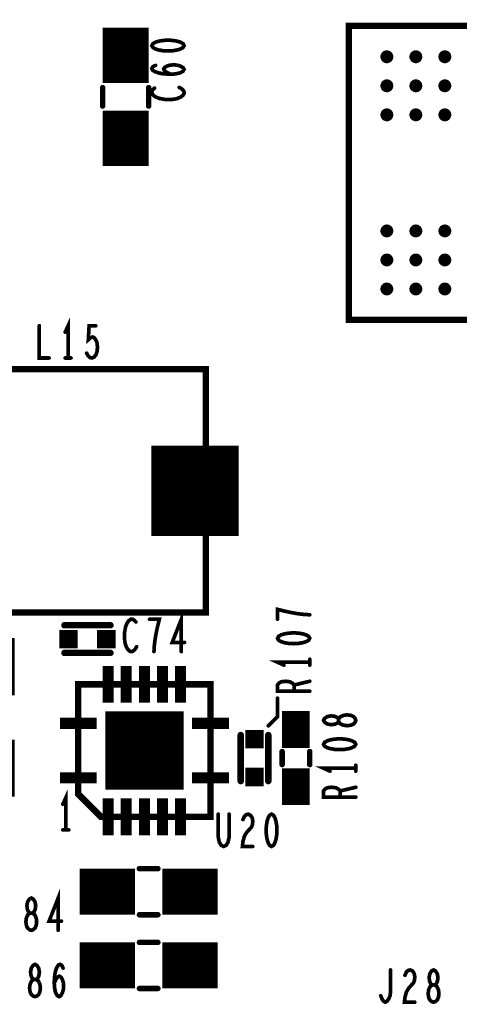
# Model space of a CAD drawing. Extents: x -0.18 to 8.86, y -3.29 to 6.3.
# Tile 44 of 69: x 4.76 to 5.24, y 2.79 to 3.86. Entities that reach past the tile are written whole.
import ezdxf

# ---------------------------------------------------------------- set-up
doc = ezdxf.new("R2010")
doc.units = 0
doc.layers.get('0').update_dxf_attribs({"color": 3, "linetype": 'CONTINUOUS'})

# ---------------------------------------------------------------- blocks, each defined once
blk = doc.blocks.new('PAD_R1')
at = {"const_width": 0.5}
blk.add_lwpolyline([(0.25, 0, 1), (-0.25, 0, 1)], format="xyb", close=True, dxfattribs=at)
blk = doc.blocks.new('PAD_S1')
at = {"const_width": 1}
blk.add_lwpolyline([(-0.5, 0), (0.5, 0)], dxfattribs=at)

msp = doc.modelspace()

# ---------------------------------------------------------------- linework, layer by layer
for points, const_width in [([(4.88, 3.7925), (4.88, 3.8525)], 0.05), ([(4.92892, 3.80206), (4.92483, 3.80393), (4.9225, 3.80553), (4.92133, 3.80766), (4.9225, 3.80953), (4.92483, 3.81086), (4.92833, 3.81193), (4.93242, 3.8122), (4.93592, 3.81193), (4.93942, 3.81086), (4.94233, 3.80926), (4.9435, 3.8074), (4.94233, 3.80526), (4.93883, 3.8034), (4.93358, 3.80233), (4.92775, 3.80206), (4.92017, 3.8026), (4.91608, 3.8034), (4.912, 3.80473), (4.90908, 3.8066), (4.9085, 3.80846), (4.90967, 3.81033), (4.91258, 3.81166)], 0.004), ([(4.855, 3.7875), (4.855, 3.7675)], 0.006), ([(4.855, 3.7875), (4.855, 3.7675)], 0.006), ([(4.88, 3.7025), (4.88, 3.7625)], 0.05), ([(4.905, 3.7875), (4.905, 3.7675)], 0.006), ([(4.905, 3.7875), (4.905, 3.7675)], 0.006), ([(4.91142, 3.787), (4.90967, 3.7854), (4.9085, 3.78353), (4.9085, 3.7814), (4.91025, 3.779), (4.91317, 3.77713), (4.91667, 3.7758), (4.9225, 3.77473), (4.92775, 3.77446), (4.933, 3.775), (4.9365, 3.7758), (4.94, 3.7774), (4.94233, 3.77926), (4.9435, 3.78113), (4.9435, 3.783), (4.94233, 3.78486), (4.94058, 3.78646), (4.93825, 3.7878)], 0.004), ([(4.8175, 3.49413), (4.8175, 3.52913), (4.8143, 3.52213)], 0.004), ([(4.78617, 3.52913), (4.78617, 3.49413), (4.79683, 3.49413)], 0.004), ([(4.83763, 3.49938), (4.83923, 3.49646), (4.8411, 3.49471), (4.8435, 3.49413), (4.8459, 3.4953), (4.84777, 3.49763), (4.8491, 3.50171), (4.84937, 3.50638), (4.84883, 3.51105), (4.8475, 3.51396), (4.84563, 3.5163), (4.84377, 3.51688), (4.8419, 3.5163), (4.8395, 3.51396), (4.8403, 3.52913), (4.8475, 3.52913)], 0.004), ([(4.8143, 3.49413), (4.8207, 3.49413)], 0.004), ([(4.95525, 3.301), (4.95525, 3.399)], 0.095), ([(4.94048, 3.1756), (4.94048, 3.2106), (4.93061, 3.18552), (4.94395, 3.18552)], 0.004), ([(5.08, 3.21547), (5.07242, 3.216), (5.066, 3.2168), (5.06017, 3.21787), (5.05375, 3.2192), (5.045, 3.22133), (5.045, 3.21067)], 0.004), ([(4.8635, 3.20413), (4.8135, 3.20413)], 0.007), ([(4.8635, 3.20413), (4.8135, 3.20413)], 0.007), ([(4.89115, 3.20768), (4.88955, 3.20943), (4.88768, 3.2106), (4.88555, 3.2106), (4.88315, 3.20885), (4.88128, 3.20593), (4.87995, 3.20243), (4.87888, 3.1966), (4.87861, 3.19135), (4.87915, 3.1861), (4.87995, 3.1826), (4.88155, 3.1791), (4.88341, 3.17677), (4.88528, 3.1756), (4.88715, 3.1756), (4.88901, 3.17677), (4.89061, 3.17852), (4.89195, 3.18085)], 0.004), ([(4.91075, 3.1756), (4.91128, 3.18318), (4.91208, 3.1896), (4.91315, 3.19543), (4.91448, 3.20185), (4.91661, 3.2106), (4.90595, 3.2106)], 0.004), ([(4.6575, 3.15913), (4.7595, 3.15913)], 0.062), ([(4.8635, 3.17413), (4.8135, 3.17413)], 0.007), ([(4.8635, 3.17413), (4.8135, 3.17413)], 0.007), ([(4.86101, 3.12004), (4.86101, 3.16004)], 0.012), ([(4.8807, 3.12004), (4.8807, 3.16004)], 0.012), ([(4.90038, 3.12004), (4.90038, 3.16004)], 0.012), ([(4.92007, 3.12004), (4.92007, 3.16004)], 0.012), ([(4.93975, 3.12004), (4.93975, 3.16004)], 0.012), ([(5.08, 3.164), (5.045, 3.164), (5.052, 3.1608)], 0.004), ([(5.08, 3.1608), (5.08, 3.1672)], 0.004), ([(5.08, 3.13267), (5.045, 3.13267), (5.045, 3.13933), (5.04675, 3.14147), (5.04908, 3.1428), (5.05375, 3.14333), (5.05842, 3.1428), (5.06133, 3.1412), (5.06308, 3.13933), (5.06308, 3.13267)], 0.004), ([(5.06308, 3.13933), (5.08, 3.14333)], 0.004), ([(5.045, 3.125), (5.045, 3.105), (5.035, 3.095)], 0.004), ([(5.065, 3.071), (5.065, 3.111)], 0.03), ([(4.80853, 3.09772), (4.84853, 3.09772)], 0.012), ([(4.95223, 3.09772), (4.99223, 3.09772)], 0.012), ([(5.005, 3.085), (5.005, 3.035)], 0.007), ([(5.005, 3.085), (5.005, 3.035)], 0.007), ([(5.035, 3.085), (5.035, 3.035)], 0.007), ([(5.035, 3.085), (5.035, 3.035)], 0.007), ([(4.6575, 3.04913), (4.7595, 3.04913)], 0.062), ([(5.05, 3.067), (5.05, 3.053)], 0.006), ([(5.05, 3.067), (5.05, 3.053)], 0.006), ([(5.08, 3.067), (5.08, 3.053)], 0.006), ([(5.08, 3.067), (5.08, 3.053)], 0.006), ([(5.065, 3.009), (5.065, 3.049)], 0.03), ([(5.13, 3.049), (5.095, 3.049), (5.102, 3.0458)], 0.004), ([(5.13, 3.0458), (5.13, 3.0522)], 0.004), ([(4.80853, 3.03866), (4.84853, 3.03866)], 0.012), ([(4.95223, 3.03866), (4.99223, 3.03866)], 0.012), ([(4.815, 2.982), (4.815, 3.017), (4.8118, 3.01)], 0.004), ([(5.13, 3.01767), (5.095, 3.01767), (5.095, 3.02433), (5.09675, 3.02647), (5.09908, 3.0278), (5.10375, 3.02833), (5.10842, 3.0278), (5.11133, 3.0262), (5.11308, 3.02433), (5.11308, 3.01767)], 0.004), ([(5.11308, 3.02433), (5.13, 3.02833)], 0.004), ([(4.86101, 2.97634), (4.86101, 3.01634)], 0.012), ([(4.8807, 2.97634), (4.8807, 3.01634)], 0.012), ([(4.90038, 2.97634), (4.90038, 3.01634)], 0.012), ([(4.92007, 2.97634), (4.92007, 3.01634)], 0.012), ([(4.93975, 2.97634), (4.93975, 3.01634)], 0.012), ([(4.98063, 2.99913), (4.98063, 2.97405), (4.9817, 2.9688), (4.98383, 2.9653), (4.9865, 2.96413), (4.98917, 2.9653), (4.9913, 2.9688), (4.99237, 2.97405), (4.99237, 2.99913)], 0.004), ([(5.00743, 2.9933), (5.00903, 2.9968), (5.0109, 2.99855), (5.01303, 2.99913), (5.0157, 2.99796), (5.01757, 2.99505), (5.0181, 2.99155), (5.01783, 2.98805), (5.01677, 2.98513), (5.01143, 2.9793), (5.00903, 2.97521), (5.00743, 2.96938), (5.0069, 2.96413), (5.0181, 2.96413)], 0.004), ([(4.8118, 2.982), (4.8182, 2.982)], 0.004), ([(4.83, 2.915), (4.89, 2.915)], 0.05), ([(4.895, 2.94), (4.915, 2.94)], 0.006), ([(4.895, 2.94), (4.915, 2.94)], 0.006), ([(4.92, 2.915), (4.98, 2.915)], 0.05), ([(4.8067, 2.87313), (4.8067, 2.90813), (4.79683, 2.88305), (4.81017, 2.88305)], 0.004), ([(4.895, 2.89), (4.915, 2.89)], 0.006), ([(4.895, 2.89), (4.915, 2.89)], 0.006), ([(4.83, 2.835), (4.89, 2.835)], 0.05), ([(4.895, 2.86), (4.915, 2.86)], 0.006), ([(4.895, 2.86), (4.915, 2.86)], 0.006), ([(4.92, 2.835), (4.98, 2.835)], 0.05), ([(4.80243, 2.81571), (4.8043, 2.8198), (4.8059, 2.82213), (4.80803, 2.8233), (4.8099, 2.82213), (4.81123, 2.8198), (4.8123, 2.8163), (4.81257, 2.81221), (4.8123, 2.80871), (4.81123, 2.80521), (4.80963, 2.8023), (4.80777, 2.80113), (4.80563, 2.8023), (4.80377, 2.8058), (4.8027, 2.81105), (4.80243, 2.81688), (4.80297, 2.82446), (4.80377, 2.82855), (4.8051, 2.83263), (4.80697, 2.83555), (4.80883, 2.83613), (4.8107, 2.83496), (4.81203, 2.83205)], 0.004), ([(5.15717, 2.80213), (5.1585, 2.79863), (5.1601, 2.7963), (5.16197, 2.79513), (5.1641, 2.7963), (5.1657, 2.79863), (5.1673, 2.80213), (5.16783, 2.8068), (5.16783, 2.83013)], 0.004), ([(5.18343, 2.8243), (5.18503, 2.8278), (5.1869, 2.82955), (5.18903, 2.83013), (5.1917, 2.82896), (5.19357, 2.82605), (5.1941, 2.82255), (5.19383, 2.81905), (5.19277, 2.81613), (5.18743, 2.8103), (5.18503, 2.80621), (5.18343, 2.80038), (5.1829, 2.79513), (5.1941, 2.79513)], 0.004), ([(4.895, 2.81), (4.915, 2.81)], 0.006), ([(4.895, 2.81), (4.915, 2.81)], 0.006)]:
    msp.add_lwpolyline(points, dxfattribs=dict(const_width=const_width))
for points, const_width in [([(5.12244, 3.85445), (5.12244, 3.53555), (5.67756, 3.53555), (5.67756, 3.81508), (5.63819, 3.85445), (5.12244, 3.85445), (5.12244, 3.53555), (5.67756, 3.53555), (5.67756, 3.81508), (5.63819, 3.85445)], 0.007), ([(4.9085, 3.83313), (4.90967, 3.831), (4.91258, 3.8294), (4.91608, 3.82833), (4.92075, 3.82753), (4.926, 3.82726), (4.93125, 3.82753), (4.93592, 3.82833), (4.93942, 3.8294), (4.94233, 3.831), (4.9435, 3.83313), (4.94233, 3.83526), (4.93942, 3.83686), (4.93592, 3.83793), (4.93125, 3.83873), (4.926, 3.839), (4.92075, 3.83873), (4.91608, 3.83793), (4.91258, 3.83686), (4.90967, 3.83526)], 0.004), ([(4.967, 3.482), (4.703, 3.482), (4.703, 3.218), (4.967, 3.218), (4.967, 3.482), (4.703, 3.482), (4.703, 3.218), (4.967, 3.218)], 0.007), ([(5.045, 3.19), (5.04617, 3.18787), (5.04908, 3.18627), (5.05258, 3.1852), (5.05725, 3.1844), (5.0625, 3.18413), (5.06775, 3.1844), (5.07242, 3.1852), (5.07592, 3.18627), (5.07883, 3.18787), (5.08, 3.19), (5.07883, 3.19213), (5.07592, 3.19373), (5.07242, 3.1948), (5.06775, 3.1956), (5.0625, 3.19587), (5.05725, 3.1956), (5.05258, 3.1948), (5.04908, 3.19373), (5.04617, 3.19213)], 0.004), ([(4.97223, 2.99634), (4.97223, 3.14004), (4.82853, 3.14004), (4.82853, 3.02094), (4.85314, 2.99634), (4.97223, 2.99634), (4.97223, 3.14004), (4.82853, 3.14004), (4.82853, 3.02094), (4.85314, 2.99634)], 0.007), ([(5.13, 3.101), (5.12942, 3.10287), (5.12767, 3.105), (5.12475, 3.10633), (5.12067, 3.10687), (5.11658, 3.10633), (5.11308, 3.10473), (5.11133, 3.10233), (5.11133, 3.09967), (5.11017, 3.09807), (5.10725, 3.09673), (5.10317, 3.0962), (5.09908, 3.097), (5.09617, 3.09887), (5.095, 3.101), (5.09617, 3.10313), (5.09908, 3.105), (5.10317, 3.1058), (5.10725, 3.10527), (5.11017, 3.10393), (5.11133, 3.10233), (5.11133, 3.09967), (5.11308, 3.09727), (5.11658, 3.09567), (5.12067, 3.09513), (5.12475, 3.09567), (5.12767, 3.097), (5.12942, 3.09913)], 0.004), ([(5.095, 3.075), (5.09617, 3.07287), (5.09908, 3.07127), (5.10258, 3.0702), (5.10725, 3.0694), (5.1125, 3.06913), (5.11775, 3.0694), (5.12242, 3.0702), (5.12592, 3.07127), (5.12883, 3.07287), (5.13, 3.075), (5.12883, 3.07713), (5.12592, 3.07873), (5.12242, 3.0798), (5.11775, 3.0806), (5.1125, 3.08087), (5.10725, 3.0806), (5.10258, 3.0798), (5.09908, 3.07873), (5.09617, 3.07713)], 0.004), ([(5.0385, 2.99913), (5.03637, 2.99796), (5.03477, 2.99505), (5.0337, 2.99155), (5.0329, 2.98688), (5.03263, 2.98163), (5.0329, 2.97638), (5.0337, 2.97171), (5.03477, 2.96821), (5.03637, 2.9653), (5.0385, 2.96413), (5.04063, 2.9653), (5.04223, 2.96821), (5.0433, 2.97171), (5.0441, 2.97638), (5.04437, 2.98163), (5.0441, 2.98688), (5.0433, 2.99155), (5.04223, 2.99505), (5.04063, 2.99796)], 0.004), ([(4.7775, 2.87313), (4.77937, 2.87371), (4.7815, 2.87546), (4.78283, 2.87838), (4.78337, 2.88246), (4.78283, 2.88655), (4.78123, 2.89005), (4.77883, 2.8918), (4.77617, 2.8918), (4.77457, 2.89296), (4.77323, 2.89588), (4.7727, 2.89996), (4.7735, 2.90405), (4.77537, 2.90696), (4.7775, 2.90813), (4.77963, 2.90696), (4.7815, 2.90405), (4.7823, 2.89996), (4.78177, 2.89588), (4.78043, 2.89296), (4.77883, 2.8918), (4.77617, 2.8918), (4.77377, 2.89005), (4.77217, 2.88655), (4.77163, 2.88246), (4.77217, 2.87838), (4.7735, 2.87546), (4.77563, 2.87371)], 0.004), ([(4.7815, 2.80113), (4.78337, 2.80171), (4.7855, 2.80346), (4.78683, 2.80638), (4.78737, 2.81046), (4.78683, 2.81455), (4.78523, 2.81805), (4.78283, 2.8198), (4.78017, 2.8198), (4.77857, 2.82096), (4.77723, 2.82388), (4.7767, 2.82796), (4.7775, 2.83205), (4.77937, 2.83496), (4.7815, 2.83613), (4.78363, 2.83496), (4.7855, 2.83205), (4.7863, 2.82796), (4.78577, 2.82388), (4.78443, 2.82096), (4.78283, 2.8198), (4.78017, 2.8198), (4.77777, 2.81805), (4.77617, 2.81455), (4.77563, 2.81046), (4.77617, 2.80638), (4.7775, 2.80346), (4.77963, 2.80171)], 0.004), ([(5.2145, 2.79513), (5.21637, 2.79571), (5.2185, 2.79746), (5.21983, 2.80038), (5.22037, 2.80446), (5.21983, 2.80855), (5.21823, 2.81205), (5.21583, 2.8138), (5.21317, 2.8138), (5.21157, 2.81496), (5.21023, 2.81788), (5.2097, 2.82196), (5.2105, 2.82605), (5.21237, 2.82896), (5.2145, 2.83013), (5.21663, 2.82896), (5.2185, 2.82605), (5.2193, 2.82196), (5.21877, 2.81788), (5.21743, 2.81496), (5.21583, 2.8138), (5.21317, 2.8138), (5.21077, 2.81205), (5.20917, 2.80855), (5.20863, 2.80446), (5.20917, 2.80038), (5.2105, 2.79746), (5.21263, 2.79571)], 0.004)]:
    msp.add_lwpolyline(points, close=True, dxfattribs=dict(const_width=const_width))

# ---------------------------------------------------------------- block references
for name, p, xscale, yscale in [('PAD_R1', (5.16378, 3.82098), 0.014, 0.014), ('PAD_R1', (5.19528, 3.82098), 0.014, 0.014), ('PAD_R1', (5.22677, 3.82098), 0.014, 0.014), ('PAD_R1', (4.91258, 3.81166), 0.004, 0.004), ('PAD_R1', (4.92892, 3.80206), 0.004, 0.004), ('PAD_R1', (5.16378, 3.78949), 0.014, 0.014), ('PAD_R1', (5.19528, 3.78949), 0.014, 0.014), ('PAD_R1', (5.22677, 3.78949), 0.014, 0.014), ('PAD_R1', (4.855, 3.7875), 0.006, 0.006), ('PAD_R1', (4.855, 3.7875), 0.006, 0.006), ('PAD_R1', (4.905, 3.7875), 0.006, 0.006), ('PAD_R1', (4.905, 3.7875), 0.006, 0.006), ('PAD_R1', (4.91142, 3.787), 0.004, 0.004), ('PAD_R1', (4.93825, 3.7878), 0.004, 0.004), ('PAD_R1', (4.855, 3.7675), 0.006, 0.006), ('PAD_R1', (4.855, 3.7675), 0.006, 0.006), ('PAD_R1', (4.905, 3.7675), 0.006, 0.006), ('PAD_R1', (4.905, 3.7675), 0.006, 0.006), ('PAD_R1', (5.16378, 3.75799), 0.014, 0.014), ('PAD_R1', (5.19528, 3.75799), 0.014, 0.014), ('PAD_R1', (5.22677, 3.75799), 0.014, 0.014), ('PAD_R1', (5.16378, 3.63201), 0.014, 0.014), ('PAD_R1', (5.19528, 3.63201), 0.014, 0.014), ('PAD_R1', (5.22677, 3.63201), 0.014, 0.014), ('PAD_R1', (5.16378, 3.60051), 0.014, 0.014), ('PAD_R1', (5.19528, 3.60051), 0.014, 0.014), ('PAD_R1', (5.22677, 3.60051), 0.014, 0.014), ('PAD_R1', (5.16378, 3.56902), 0.014, 0.014), ('PAD_R1', (5.19528, 3.56902), 0.014, 0.014), ('PAD_R1', (5.22677, 3.56902), 0.014, 0.014), ('PAD_R1', (4.78617, 3.52913), 0.004, 0.004), ('PAD_R1', (4.8475, 3.52913), 0.004, 0.004), ('PAD_R1', (4.8143, 3.52213), 0.004, 0.004), ('PAD_R1', (4.79683, 3.49413), 0.004, 0.004), ('PAD_R1', (4.8143, 3.49413), 0.004, 0.004), ('PAD_R1', (4.8175, 3.49413), 0.004, 0.004), ('PAD_R1', (4.8207, 3.49413), 0.004, 0.004), ('PAD_R1', (4.83763, 3.49938), 0.004, 0.004), ('PAD_R1', (5.08, 3.21547), 0.004, 0.004), ('PAD_R1', (4.8135, 3.20413), 0.007, 0.007), ('PAD_R1', (4.8135, 3.20413), 0.007, 0.007), ('PAD_R1', (4.8635, 3.20413), 0.007, 0.007), ('PAD_R1', (4.8635, 3.20413), 0.007, 0.007), ('PAD_R1', (4.89115, 3.20768), 0.004, 0.004), ('PAD_R1', (4.90595, 3.2106), 0.004, 0.004), ('PAD_R1', (5.045, 3.21067), 0.004, 0.004), ('PAD_S1', (4.818, 3.18913), 0.02, 0.02), ('PAD_S1', (4.859, 3.18913), 0.02, 0.02), ('PAD_R1', (4.94395, 3.18552), 0.004, 0.004), ('PAD_R1', (4.8135, 3.17413), 0.007, 0.007), ('PAD_R1', (4.8135, 3.17413), 0.007, 0.007), ('PAD_R1', (4.8635, 3.17413), 0.007, 0.007), ('PAD_R1', (4.8635, 3.17413), 0.007, 0.007), ('PAD_R1', (4.89195, 3.18085), 0.004, 0.004), ('PAD_R1', (4.91075, 3.1756), 0.004, 0.004), ('PAD_R1', (4.94048, 3.1756), 0.004, 0.004), ('PAD_R1', (5.052, 3.1608), 0.004, 0.004), ('PAD_R1', (5.08, 3.1672), 0.004, 0.004), ('PAD_R1', (5.08, 3.164), 0.004, 0.004), ('PAD_R1', (5.08, 3.1608), 0.004, 0.004), ('PAD_R1', (5.06308, 3.13933), 0.004, 0.004), ('PAD_R1', (5.08, 3.14333), 0.004, 0.004), ('PAD_R1', (5.06308, 3.13267), 0.004, 0.004), ('PAD_R1', (5.08, 3.13267), 0.004, 0.004), ('PAD_R1', (5.045, 3.125), 0.004, 0.004), ('PAD_S1', (4.90038, 3.06819), 0.085, 0.085), ('PAD_S1', (5.02, 3.0805), 0.02, 0.02), ('PAD_R1', (5.005, 3.085), 0.007, 0.007), ('PAD_R1', (5.005, 3.085), 0.007, 0.007), ('PAD_R1', (5.035, 3.085), 0.007, 0.007), ('PAD_R1', (5.035, 3.085), 0.007, 0.007), ('PAD_R1', (5.035, 3.095), 0.004, 0.004), ('PAD_R1', (5.05, 3.067), 0.006, 0.006), ('PAD_R1', (5.05, 3.067), 0.006, 0.006), ('PAD_R1', (5.08, 3.067), 0.006, 0.006), ('PAD_R1', (5.08, 3.067), 0.006, 0.006), ('PAD_R1', (5.05, 3.053), 0.006, 0.006), ('PAD_R1', (5.05, 3.053), 0.006, 0.006), ('PAD_R1', (5.08, 3.053), 0.006, 0.006), ('PAD_R1', (5.08, 3.053), 0.006, 0.006), ('PAD_S1', (5.02, 3.0395), 0.02, 0.02), ('PAD_R1', (5.102, 3.0458), 0.004, 0.004), ('PAD_R1', (5.13, 3.0522), 0.004, 0.004), ('PAD_R1', (5.13, 3.049), 0.004, 0.004), ('PAD_R1', (5.13, 3.0458), 0.004, 0.004), ('PAD_R1', (5.005, 3.035), 0.007, 0.007), ('PAD_R1', (5.005, 3.035), 0.007, 0.007), ('PAD_R1', (5.035, 3.035), 0.007, 0.007), ('PAD_R1', (5.035, 3.035), 0.007, 0.007), ('PAD_R1', (5.11308, 3.02433), 0.004, 0.004), ('PAD_R1', (5.13, 3.02833), 0.004, 0.004), ('PAD_R1', (5.11308, 3.01767), 0.004, 0.004), ('PAD_R1', (5.13, 3.01767), 0.004, 0.004), ('PAD_R1', (4.8118, 3.01), 0.004, 0.004), ('PAD_R1', (4.98063, 2.99913), 0.004, 0.004), ('PAD_R1', (4.99237, 2.99913), 0.004, 0.004), ('PAD_R1', (5.00743, 2.9933), 0.004, 0.004), ('PAD_R1', (4.8118, 2.982), 0.004, 0.004), ('PAD_R1', (4.815, 2.982), 0.004, 0.004), ('PAD_R1', (4.8182, 2.982), 0.004, 0.004), ('PAD_R1', (5.0181, 2.96413), 0.004, 0.004), ('PAD_R1', (4.895, 2.94), 0.006, 0.006), ('PAD_R1', (4.895, 2.94), 0.006, 0.006), ('PAD_R1', (4.915, 2.94), 0.006, 0.006), ('PAD_R1', (4.915, 2.94), 0.006, 0.006), ('PAD_R1', (4.81017, 2.88305), 0.004, 0.004), ('PAD_R1', (4.895, 2.89), 0.006, 0.006), ('PAD_R1', (4.895, 2.89), 0.006, 0.006), ('PAD_R1', (4.915, 2.89), 0.006, 0.006), ('PAD_R1', (4.915, 2.89), 0.006, 0.006), ('PAD_R1', (4.8067, 2.87313), 0.004, 0.004), ('PAD_R1', (4.895, 2.86), 0.006, 0.006), ('PAD_R1', (4.895, 2.86), 0.006, 0.006), ('PAD_R1', (4.915, 2.86), 0.006, 0.006), ('PAD_R1', (4.915, 2.86), 0.006, 0.006), ('PAD_R1', (4.81203, 2.83205), 0.004, 0.004), ('PAD_R1', (5.16783, 2.83013), 0.004, 0.004), ('PAD_R1', (5.18343, 2.8243), 0.004, 0.004), ('PAD_R1', (4.80243, 2.81571), 0.004, 0.004), ('PAD_R1', (4.895, 2.81), 0.006, 0.006), ('PAD_R1', (4.895, 2.81), 0.006, 0.006), ('PAD_R1', (4.915, 2.81), 0.006, 0.006), ('PAD_R1', (4.915, 2.81), 0.006, 0.006), ('PAD_R1', (5.15717, 2.80213), 0.004, 0.004), ('PAD_R1', (5.1941, 2.79513), 0.004, 0.004)]:
    msp.add_blockref(name, p, dxfattribs=dict(xscale=xscale, yscale=yscale))

doc.saveas('drawing.dxf')
